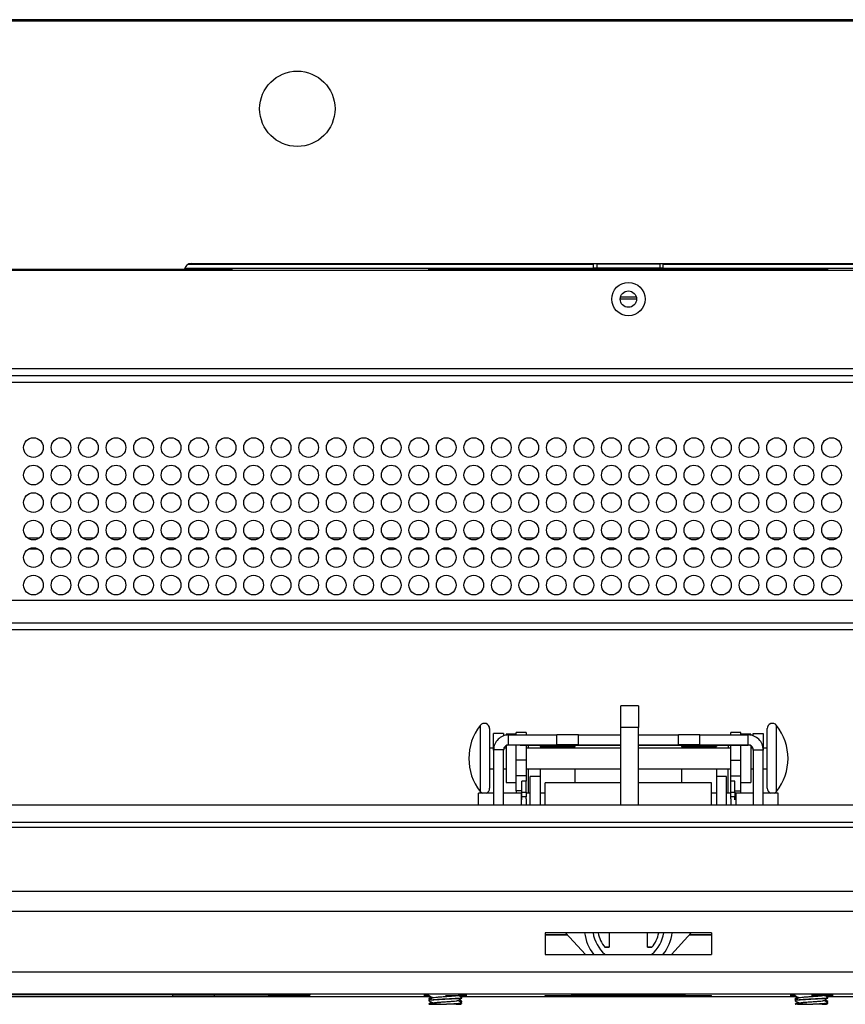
# Paper-space layout 'Sheet2' of a CAD drawing. Header units: millimetres. Extents: x 0 to 1118, y 0 to 864.
# Tile 92 of 232: x 387 to 429, y 590 to 640. Entities that reach past the tile are written whole.
import ezdxf

# ---------------------------------------------------------------- set-up
doc = ezdxf.new("R2010")
doc.units = ezdxf.units.MM

psp = doc.layouts.new('Sheet2')

# ---------------------------------------------------------------- linework, layer by layer
at = {"color": 7, "linetype": 'Continuous', "lineweight": 30}
for p, q in [((619.3933, 640.2378), (215.9899, 640.2378)), ((619.3933, 640.1878), (215.9899, 640.1878)), ((614.3916, 640.1711), (220.9916, 640.1711)), ((395.4583, 627.8378), (439.8916, 627.8378)), ((415.9249, 627.8045), (415.9249, 627.8378)), ((419.2916, 627.8045), (416.0916, 627.8045)), ((416.0916, 627.8045), (416.0916, 627.6045)), ((419.2916, 627.8045), (419.2916, 627.6045)), ((419.4583, 627.8378), (419.4583, 627.8045)), ((222.5664, 627.5378), (395.1266, 627.5378)), ((222.5664, 627.4911), (395.1249, 627.4911)), ((395.1249, 627.4916), (395.1249, 627.4911)), ((395.1265, 627.4911), (440.2241, 627.4911)), ((397.5266, 627.5378), (395.1266, 627.5378)), ((395.1403, 627.6045), (415.9249, 627.6045)), ((397.5266, 627.6045), (397.5266, 627.4911)), ((407.5266, 627.6045), (407.5266, 627.4911)), ((427.8266, 627.5378), (407.5266, 627.5378)), ((419.2916, 627.6045), (416.0916, 627.6045)), ((419.4583, 627.6045), (440.2096, 627.6045)), ((427.8266, 627.6045), (427.8266, 627.4911)), ((618.6692, 622.4711), (216.734, 622.4711)), ((216.4983, 622.1378), (618.9049, 622.1378)), ((343.0349, 610.7045), (582.7892, 610.7045)), ((582.7892, 609.5378), (342.3683, 609.5378)), ((583.0249, 609.2045), (342.3683, 609.2045)), ((418.2095, 605.3311), (417.3239, 605.3311)), ((417.3239, 604.2305), (417.3239, 605.3311)), ((418.2095, 605.3311), (418.2095, 604.2305)), ((410.6412, 604.1692), (410.6412, 601.1348)), ((418.2095, 604.2305), (417.3239, 604.2305)), ((417.3239, 600.2901), (417.3239, 604.2305)), ((418.2095, 600.2901), (418.2095, 604.2305)), ((424.7619, 601.1348), (424.7619, 604.1692)), ((411.3515, 603.9227), (410.8452, 603.9227)), ((410.8452, 603.0753), (410.8452, 603.9227)), ((411.3515, 603.9227), (411.3515, 603.8044)), ((411.9865, 603.8797), (411.4785, 603.8797)), ((411.4785, 603.8797), (411.4785, 603.8374)), ((411.6055, 603.3418), (411.6055, 603.8481)), ((411.6055, 603.8481), (414.0609, 603.8481)), ((412.4929, 603.9715), (411.9865, 603.9715)), ((411.9865, 603.8356), (411.9865, 603.9715)), ((412.4929, 603.9715), (412.4929, 603.8356)), ((414.0609, 603.3418), (414.0609, 603.8481)), ((415.1615, 603.3411), (415.1615, 603.8474)), ((417.3239, 603.8425), (415.1615, 603.8425)), ((420.2415, 603.8425), (418.2095, 603.8425)), ((420.2415, 603.3411), (420.2415, 603.8474)), ((421.3422, 603.3418), (421.3422, 603.8481)), ((421.3422, 603.8481), (423.7975, 603.8481)), ((423.4165, 603.9715), (422.9102, 603.9715)), ((422.9102, 603.8356), (422.9102, 603.9715)), ((423.4165, 603.8356), (423.4165, 603.9715)), ((423.9245, 603.8797), (423.4165, 603.8797)), ((423.7975, 603.3418), (423.7975, 603.8481)), ((423.9245, 603.8797), (423.9245, 603.8374)), ((424.0515, 603.9227), (424.5579, 603.9227)), ((424.0515, 603.8044), (424.0515, 603.9227)), ((424.5579, 603.9227), (424.5579, 603.0753)), ((410.8452, 603.1812), (410.6412, 603.1812)), ((411.4785, 603.1812), (411.3731, 603.1812)), ((411.4785, 603.2953), (411.4785, 601.4243)), ((411.6055, 603.3328), (411.6055, 603.3418)), ((411.6055, 603.3418), (414.0609, 603.3418)), ((412.1982, 603.3328), (411.6055, 603.3328)), ((411.9865, 602.5684), (411.9865, 603.3293)), ((412.4929, 603.3199), (412.4929, 602.5684)), ((412.6215, 603.3199), (412.4929, 603.3199)), ((417.3239, 603.1812), (412.4929, 603.1812)), ((412.6215, 603.1812), (412.6215, 603.3199)), ((413.2015, 603.3233), (413.2057, 603.3233)), ((413.2057, 603.3232), (413.2015, 603.3233)), ((413.2057, 603.3273), (413.2057, 603.2666)), ((413.2057, 603.2666), (413.2057, 603.2627)), ((413.2057, 603.2627), (413.2506, 603.2628)), ((413.2506, 603.2625), (413.2057, 603.2627)), ((413.2506, 603.2666), (413.2506, 603.1812)), ((414.3149, 603.3307), (414.3149, 603.3314)), ((414.9558, 603.1812), (414.9558, 603.2666)), ((415.0007, 603.2666), (415.0007, 603.3273)), ((415.0007, 603.3233), (415.0007, 603.3232)), ((415.0007, 603.2627), (415.0007, 603.2666)), ((415.1615, 603.3362), (415.1615, 603.3411)), ((417.3239, 603.3362), (415.1615, 603.3362)), ((420.2415, 603.3362), (418.2095, 603.3362)), ((422.9102, 603.1812), (418.2095, 603.1812)), ((420.2415, 603.3411), (420.2415, 603.3362)), ((420.3982, 603.3233), (420.4024, 603.3233)), ((420.4024, 603.3232), (420.3982, 603.3233)), ((420.4024, 603.3273), (420.4024, 603.2666)), ((420.4024, 603.2666), (420.4024, 603.2627)), ((420.4024, 603.2627), (420.4473, 603.2628)), ((420.4473, 603.2625), (420.4024, 603.2627)), ((420.4473, 603.2666), (420.4473, 603.1812)), ((421.0882, 603.3307), (421.0882, 603.3314)), ((421.3422, 603.3418), (423.7975, 603.3418)), ((422.1525, 603.1812), (422.1525, 603.2666)), ((422.1973, 603.2666), (422.1973, 603.3273)), ((422.1973, 603.3233), (422.1973, 603.3232)), ((422.1973, 603.2627), (422.1973, 603.2666)), ((422.9102, 603.3199), (422.7815, 603.3199)), ((422.7815, 603.3199), (422.7815, 603.1812)), ((422.9102, 602.5684), (422.9102, 603.3327)), ((423.2049, 603.3328), (423.7975, 603.3328)), ((423.4165, 602.5684), (423.4165, 603.3328)), ((423.7975, 603.3418), (423.7975, 603.3328)), ((423.9245, 603.2859), (423.9245, 602.6528)), ((424.03, 603.1812), (423.9245, 603.1812)), ((424.7619, 603.1812), (424.5579, 603.1812)), ((411.3515, 603.0878), (410.8452, 603.0878)), ((410.8452, 603.0878), (410.8452, 600.2901)), ((411.3515, 600.2901), (411.3515, 603.0878)), ((423.9245, 602.6528), (423.9245, 601.4243)), ((424.0515, 603.0878), (424.5579, 603.0878)), ((424.0515, 603.0878), (424.0515, 600.2901)), ((424.5579, 600.2901), (424.5579, 603.0878)), ((410.6412, 602.1228), (410.8452, 602.1228)), ((411.3515, 602.1228), (411.4785, 602.1228)), ((412.4929, 602.5684), (411.9865, 602.5684)), ((411.9865, 601.7713), (411.9865, 602.5684)), ((412.4929, 602.5684), (412.4929, 601.7713)), ((412.4929, 602.1228), (417.3239, 602.1228)), ((412.6215, 600.8827), (412.6215, 602.1228)), ((413.2057, 602.1228), (413.2057, 601.7294)), ((415.0007, 601.4077), (415.0007, 602.1228)), ((418.2095, 602.1228), (422.9102, 602.1228)), ((420.4024, 602.1228), (420.4024, 601.4077)), ((422.1973, 601.7294), (422.1973, 602.1228)), ((422.7815, 600.8827), (422.7815, 602.1228)), ((422.9102, 602.5684), (423.4165, 602.5684)), ((422.9102, 601.7713), (422.9102, 602.5684)), ((423.4165, 601.7713), (423.4165, 602.5684)), ((423.9245, 602.1228), (424.0515, 602.1228)), ((424.5579, 602.1228), (424.7619, 602.1228)), ((412.4929, 601.7713), (411.9865, 601.7713)), ((411.9865, 601.0037), (411.9865, 601.7713)), ((412.4929, 601.7713), (412.4929, 601.505)), ((413.2125, 601.7294), (412.7062, 601.7294)), ((412.7062, 600.2901), (412.7062, 601.7294)), ((413.2125, 601.7294), (413.2125, 600.2901)), ((422.6969, 601.7294), (422.1906, 601.7294)), ((422.1906, 601.7294), (422.1906, 600.2901)), ((422.6969, 600.2901), (422.6969, 601.7294)), ((422.9102, 601.7713), (423.4165, 601.7713)), ((422.9102, 601.505), (422.9102, 601.7713)), ((423.4165, 601.0037), (423.4165, 601.7713)), ((411.4785, 601.4243), (411.9865, 601.4243)), ((412.4945, 601.505), (412.2829, 601.505)), ((412.2829, 600.9408), (412.2829, 601.505)), ((412.4945, 600.9408), (412.4945, 601.505)), ((417.3239, 601.4077), (413.4682, 601.4077)), ((413.4682, 600.2901), (413.4682, 601.4077)), ((421.9349, 601.4077), (418.2095, 601.4077)), ((421.9349, 600.2901), (421.9349, 601.4077)), ((423.1202, 601.505), (422.9085, 601.505)), ((422.9085, 600.9408), (422.9085, 601.505)), ((423.1202, 600.9408), (423.1202, 601.505)), ((423.4165, 601.4243), (423.9245, 601.4243)), ((410.8452, 600.8827), (410.0815, 600.8827)), ((410.0815, 600.2901), (410.0815, 600.8827)), ((412.2405, 600.8827), (411.3515, 600.8827)), ((412.2829, 601.0037), (411.9865, 601.0037)), ((411.9865, 601.0037), (411.9865, 600.8827)), ((412.2405, 600.8827), (412.2405, 600.6049)), ((412.2829, 600.7134), (412.2405, 600.7134)), ((412.2829, 600.9408), (412.4945, 600.9408)), ((412.2829, 600.7078), (412.2829, 600.9408)), ((412.4945, 600.7078), (412.2829, 600.7078)), ((412.2829, 600.5512), (412.2829, 600.7078)), ((412.4945, 600.9408), (412.4945, 600.7078)), ((412.7062, 600.8827), (412.4945, 600.8827)), ((412.4945, 600.5983), (412.4945, 600.7078)), ((413.4682, 600.8827), (413.2125, 600.8827)), ((422.1906, 600.8827), (421.9349, 600.8827)), ((422.9085, 600.8827), (422.6969, 600.8827)), ((422.9085, 600.9408), (423.1202, 600.9408)), ((422.9085, 600.7078), (422.9085, 600.9408)), ((423.1202, 600.7078), (422.9085, 600.7078)), ((422.9085, 600.5983), (422.9085, 600.7078)), ((423.1202, 601.0037), (423.4165, 601.0037)), ((423.1202, 600.9408), (423.1202, 600.7078)), ((423.1625, 600.7134), (423.1202, 600.7134)), ((423.1202, 600.5512), (423.1202, 600.7078)), ((424.0515, 600.8827), (423.1625, 600.8827)), ((423.1625, 600.8827), (423.1625, 600.6049)), ((423.4165, 600.8827), (423.4165, 601.0037)), ((425.3215, 600.8827), (424.5579, 600.8827)), ((425.3215, 600.2901), (425.3215, 600.8827)), ((368.7397, 600.2901), (466.6635, 600.2901)), ((412.2405, 600.6049), (412.2405, 600.2901)), ((412.4945, 600.6049), (412.4945, 600.3035)), ((422.9085, 600.6049), (422.9085, 600.3035)), ((423.1625, 600.6049), (423.1625, 600.2901)), ((367.7339, 599.4045), (467.6693, 599.4045)), ((339.6389, 594.8883), (495.7642, 594.8883)), ((413.4682, 593.7876), (413.4682, 592.6869)), ((421.9349, 593.7876), (413.4682, 593.7876)), ((421.9349, 593.787), (413.4682, 593.787)), ((413.4682, 593.6733), (414.6078, 593.6733)), ((414.6083, 593.6727), (413.4682, 593.6727)), ((414.5036, 593.787), (415.5111, 592.6869)), ((414.5041, 593.787), (415.5116, 592.6869)), ((416.7279, 593.787), (416.7279, 593.0443)), ((418.6752, 593.0443), (418.6752, 593.787)), ((419.8915, 592.6869), (420.899, 593.787)), ((419.8919, 592.6869), (420.8995, 593.787)), ((421.9349, 593.6727), (420.7948, 593.6727)), ((420.7953, 593.6733), (421.9349, 593.6733)), ((421.9349, 593.7876), (421.9349, 592.6869)), ((413.4682, 592.6869), (421.9349, 592.6869)), ((416.7279, 593.0443), (416.5094, 593.0443)), ((416.5094, 593.0443), (416.5094, 593.044)), ((416.5094, 593.044), (416.7279, 593.044)), ((416.7279, 593.0443), (416.7279, 593.044)), ((418.8937, 593.0443), (418.6752, 593.0443)), ((418.6752, 593.0443), (418.6752, 593.044)), ((418.6752, 593.044), (418.8937, 593.044)), ((418.8937, 593.0443), (418.8937, 593.044)), ((338.5382, 591.7945), (496.8649, 591.7945)), ((496.8649, 590.6542), (338.5382, 590.6542)), ((394.5088, 590.6446), (340.7395, 590.6446)), ((396.6255, 590.6442), (399.3924, 590.6431)), ((401.0945, 590.6419), (401.255, 590.6306)), ((401.255, 590.6306), (401.255, 590.563)), ((401.255, 590.6306), (401.509, 590.6306)), ((401.509, 590.6306), (401.509, 590.6407)), ((416.5109, 590.6511), (416.5109, 590.6521)), ((418.8922, 590.6511), (418.8922, 590.6521)), ((338.5382, 590.5408), (407.6455, 590.5408)), ((394.5088, 590.549), (366.9547, 590.549)), ((399.3924, 590.5504), (396.6255, 590.5494)), ((401.255, 590.563), (401.509, 590.563)), ((401.509, 590.5529), (401.509, 590.563)), ((407.5549, 590.5991), (407.5549, 590.5953)), ((407.5549, 590.4374), (407.5549, 590.4105)), ((407.5549, 590.3555), (407.5549, 590.3285)), ((407.5564, 590.5978), (407.5704, 590.5911)), ((407.5571, 590.4073), (407.5779, 590.3953)), ((407.7675, 590.214), (407.6726, 590.1589)), ((409.1539, 590.1543), (409.2173, 590.191)), ((409.1771, 590.5163), (409.2193, 590.5407)), ((409.1788, 590.2506), (409.2196, 590.2742)), ((409.2192, 590.5408), (426.2721, 590.5408)), ((409.2215, 590.5438), (409.2215, 590.5707)), ((409.2215, 590.4619), (409.2215, 590.4887)), ((409.2215, 590.2772), (409.2215, 590.304)), ((409.2215, 590.1952), (409.2215, 590.2221)), ((413.4682, 590.581), (413.4682, 590.595)), ((413.4682, 590.595), (421.9349, 590.595)), ((421.9349, 590.581), (413.4682, 590.581)), ((421.9349, 590.581), (421.9349, 590.595)), ((426.1815, 590.5991), (426.1815, 590.5953)), ((426.1815, 590.4144), (426.1815, 590.3876)), ((426.1815, 590.3555), (426.1815, 590.3285)), ((426.1815, 590.1478), (426.1815, 590.1446)), ((426.1831, 590.5978), (426.1971, 590.5911)), ((426.1853, 590.3835), (426.1895, 590.3811)), ((426.2038, 590.3975), (426.1866, 590.3833)), ((426.3942, 590.214), (426.2993, 590.1589)), ((426.4029, 590.1528), (426.3088, 590.1449)), ((427.7805, 590.1543), (427.844, 590.191)), ((427.8449, 590.5515), (427.8268, 590.5619)), ((427.837, 590.5209), (427.8338, 590.5167)), ((427.8482, 590.5209), (427.8482, 590.5478)), ((427.8482, 590.5408), (496.8649, 590.5408)), ((427.8482, 590.4619), (427.8482, 590.4887)), ((427.8482, 590.2542), (427.8482, 590.2811)), ((427.8482, 590.1952), (427.8482, 590.2221))]:
    psp.add_line(p, q, dxfattribs=at)
at = {"color": 8, "linetype": 'Continuous', "lineweight": 30}
for p, q in [((395.313, 627.8045), (415.9249, 627.8045)), ((419.4583, 627.8045), (440.0369, 627.8045)), ((417.3009, 626.1354), (418.1023, 626.1354)), ((339.6144, 621.8045), (579.4583, 621.8045)), ((387.1349, 613.8711), (387.7349, 613.8711)), ((388.5349, 613.8711), (389.1349, 613.8711)), ((389.9349, 613.8711), (390.5349, 613.8711)), ((391.3349, 613.8711), (391.9349, 613.8711)), ((392.7349, 613.8711), (393.3349, 613.8711)), ((394.1349, 613.8711), (394.7349, 613.8711)), ((395.5349, 613.8711), (396.1349, 613.8711)), ((396.9349, 613.8711), (397.5349, 613.8711)), ((398.3349, 613.8711), (398.9349, 613.8711)), ((399.7349, 613.8711), (400.3349, 613.8711)), ((401.1349, 613.8711), (401.7349, 613.8711)), ((402.5349, 613.8711), (403.1349, 613.8711)), ((403.9349, 613.8711), (404.5349, 613.8711)), ((405.3349, 613.8711), (405.9349, 613.8711)), ((406.7349, 613.8711), (407.3349, 613.8711)), ((408.1349, 613.8711), (408.7349, 613.8711)), ((409.5349, 613.8711), (410.1349, 613.8711)), ((410.9349, 613.8711), (411.5349, 613.8711)), ((412.3349, 613.8711), (412.9349, 613.8711)), ((413.7349, 613.8711), (414.3349, 613.8711)), ((415.1349, 613.8711), (415.7349, 613.8711)), ((416.5349, 613.8711), (417.1349, 613.8711)), ((417.9349, 613.8711), (418.5349, 613.8711)), ((419.3349, 613.8711), (419.9349, 613.8711)), ((420.7349, 613.8711), (421.3349, 613.8711)), ((422.1349, 613.8711), (422.7349, 613.8711)), ((423.5349, 613.8711), (424.1349, 613.8711)), ((424.9349, 613.8711), (425.5349, 613.8711)), ((426.3349, 613.8711), (426.9349, 613.8711)), ((427.7349, 613.8711), (428.3349, 613.8711)), ((387.2265, 613.3256), (387.6434, 613.3256)), ((388.6265, 613.3256), (389.0434, 613.3256)), ((390.0265, 613.3256), (390.4434, 613.3256)), ((391.4265, 613.3256), (391.8434, 613.3256)), ((392.8265, 613.3256), (393.2434, 613.3256)), ((394.2265, 613.3256), (394.6434, 613.3256)), ((395.6265, 613.3256), (396.0434, 613.3256)), ((397.0265, 613.3256), (397.4434, 613.3256)), ((398.4265, 613.3256), (398.8434, 613.3256)), ((399.8265, 613.3256), (400.2434, 613.3256)), ((401.2265, 613.3256), (401.6434, 613.3256)), ((402.6265, 613.3256), (403.0434, 613.3256)), ((404.0265, 613.3256), (404.4434, 613.3256)), ((405.4265, 613.3256), (405.8434, 613.3256)), ((406.8265, 613.3256), (407.2434, 613.3256)), ((408.2265, 613.3256), (408.6434, 613.3256)), ((409.6265, 613.3256), (410.0434, 613.3256)), ((411.0265, 613.3256), (411.4434, 613.3256)), ((412.4265, 613.3256), (412.8434, 613.3256)), ((413.8265, 613.3256), (414.2434, 613.3256)), ((415.2265, 613.3256), (415.6434, 613.3256)), ((416.6265, 613.3256), (417.0434, 613.3256)), ((418.0265, 613.3256), (418.4434, 613.3256)), ((419.4265, 613.3256), (419.8434, 613.3256)), ((420.8265, 613.3256), (421.2434, 613.3256)), ((422.2265, 613.3256), (422.6434, 613.3256)), ((423.6265, 613.3256), (424.0434, 613.3256)), ((425.0265, 613.3256), (425.4434, 613.3256)), ((426.4265, 613.3256), (426.8434, 613.3256)), ((427.8265, 613.3256), (428.2434, 613.3256)), ((410.1604, 604.3343), (410.1604, 600.9697)), ((425.2426, 600.9697), (425.2426, 604.3343)), ((413.2057, 603.3199), (412.6215, 603.3199)), ((417.3239, 603.3199), (415.0007, 603.3199)), ((420.4024, 603.3199), (418.2095, 603.3199)), ((422.7815, 603.3199), (422.1973, 603.3199)), ((366.6983, 599.1505), (468.7049, 599.1505)), ((477.5005, 595.8874), (357.9027, 595.8874)), ((394.5088, 590.6446), (394.5088, 590.549)), ((396.6255, 590.6442), (396.6255, 590.5494)), ((399.3924, 590.6431), (399.3924, 590.5504)), ((401.255, 590.6417), (401.255, 590.6306))]:
    psp.add_line(p, q, dxfattribs=at)
at = {"color": 7, "linetype": 'Continuous', "lineweight": 30, "flags": 128}
for points in [[(412.1982, 603.3328), (412.6112, 603.3327), (413.0082, 603.3326), (413.3742, 603.3325), (413.6949, 603.3323), (413.9582, 603.3321), (414.1538, 603.3319), (414.2742, 603.3316), (414.3149, 603.3314)], [(414.3149, 603.3307), (414.2742, 603.3304), (414.1538, 603.3301), (413.9582, 603.3299), (413.6949, 603.3297), (413.3742, 603.3295), (413.0082, 603.3294), (412.6112, 603.3293), (412.4929, 603.3293)], [(413.2057, 603.3271), (413.2015, 603.3272), (413.2624, 603.3274), (413.4368, 603.3276), (413.7013, 603.3277), (414.02, 603.3278), (414.35, 603.3278), (414.6466, 603.3277), (414.8699, 603.3275), (414.9896, 603.3273), (415.0007, 603.3271)], [(413.2506, 603.2664), (413.2057, 603.2666), (413.2663, 603.2668), (413.44, 603.267), (413.7032, 603.2671), (414.0204, 603.2672), (414.3488, 603.2672), (414.6441, 603.2671), (414.8663, 603.2669), (414.9854, 603.2667), (414.9854, 603.2665), (414.9558, 603.2664)], [(414.9558, 603.2666), (414.8909, 603.2668), (414.7061, 603.267), (414.4295, 603.2671), (414.1032, 603.2672), (413.7769, 603.2671), (413.5003, 603.267), (413.3155, 603.2668), (413.2506, 603.2666)], [(414.9558, 603.2628), (414.9854, 603.2628), (414.9854, 603.2626), (414.9558, 603.2625)], [(420.4024, 603.3271), (420.3982, 603.3272), (420.4591, 603.3274), (420.6335, 603.3276), (420.898, 603.3277), (421.2167, 603.3278), (421.5466, 603.3278), (421.8433, 603.3277), (422.0665, 603.3275), (422.1862, 603.3273), (422.1973, 603.3271)], [(420.4473, 603.2664), (420.4024, 603.2666), (420.463, 603.2668), (420.6366, 603.267), (420.8998, 603.2671), (421.2171, 603.2672), (421.5455, 603.2672), (421.8407, 603.2671), (422.0629, 603.2669), (422.1821, 603.2667), (422.1821, 603.2665), (422.1525, 603.2664)], [(422.1525, 603.2666), (422.0876, 603.2668), (421.9028, 603.267), (421.6262, 603.2671), (421.2999, 603.2672), (420.9736, 603.2671), (420.697, 603.267), (420.5122, 603.2668), (420.4473, 603.2666)], [(421.0882, 603.3314), (421.1289, 603.3316), (421.2493, 603.3319), (421.4449, 603.3321), (421.7082, 603.3323), (422.0289, 603.3325), (422.3949, 603.3326), (422.7919, 603.3327), (423.2049, 603.3328)], [(422.9102, 603.3293), (422.7919, 603.3293), (422.3949, 603.3294), (422.0289, 603.3295), (421.7082, 603.3297), (421.4449, 603.3299), (421.2493, 603.3301), (421.1289, 603.3304), (421.0882, 603.3307)], [(422.1525, 603.2628), (422.1821, 603.2628), (422.1821, 603.2626), (422.1525, 603.2625)], [(410.1604, 600.9697), (410.2209, 600.9129), (410.2793, 600.8827)], [(425.1238, 600.8827), (425.1822, 600.9129), (425.2426, 600.9697)], [(394.5088, 590.6446), (394.7857, 590.6446), (395.0614, 590.6445), (395.3347, 590.6445), (395.6045, 590.6445), (395.8696, 590.6444), (396.1289, 590.6443), (396.3812, 590.6443), (396.6255, 590.6442)], [(399.3924, 590.6431), (399.8528, 590.6429), (400.2691, 590.6427), (400.6342, 590.6424), (400.9419, 590.6421), (401.1868, 590.6418), (401.3648, 590.6414), (401.4728, 590.6411), (401.509, 590.6407)], [(401.255, 590.563), (401.0327, 590.5849), (400.8376, 590.6422)], [(418.8922, 590.6511), (419.3996, 590.6509), (419.8383, 590.6506), (420.1905, 590.6503), (420.4421, 590.65), (420.5827, 590.6496), (420.6068, 590.6492), (420.5133, 590.6488), (420.3061, 590.6485), (419.9934, 590.6481), (419.5881, 590.6479), (419.1064, 590.6476), (418.5678, 590.6475), (417.9943, 590.6474), (417.4088, 590.6474), (416.8352, 590.6475), (416.2967, 590.6476), (415.815, 590.6479), (415.4096, 590.6481), (415.097, 590.6485), (414.8898, 590.6488), (414.7963, 590.6492), (414.8204, 590.6496), (414.961, 590.65), (415.2126, 590.6503), (415.5648, 590.6506), (416.0035, 590.6509), (416.5109, 590.6511)], [(416.5109, 590.6521), (416.5827, 590.6524), (416.7895, 590.6526), (417.1062, 590.6528), (417.4948, 590.6529), (417.9083, 590.6529), (418.2969, 590.6528), (418.6136, 590.6526), (418.8204, 590.6524), (418.8922, 590.6521)], [(396.6255, 590.5494), (396.3812, 590.5493), (396.1289, 590.5492), (395.8696, 590.5492), (395.6045, 590.5491), (395.3347, 590.5491), (395.0614, 590.549), (394.7857, 590.549), (394.5088, 590.549)], [(401.509, 590.5529), (401.4728, 590.5525), (401.3648, 590.5521), (401.1868, 590.5518), (400.9419, 590.5515), (400.6342, 590.5512), (400.2691, 590.5509), (399.8528, 590.5506), (399.3924, 590.5504)], [(408.3948, 590.5996), (408.6652, 590.5995), (408.9001, 590.5994), (409.057, 590.5993), (409.1121, 590.5991), (409.057, 590.5989), (409.035, 590.5989)], [(408.931, 590.1591), (408.8793, 590.1591), (408.8245, 590.1591), (408.767, 590.1591), (408.7071, 590.1592), (408.6452, 590.1592), (408.5817, 590.1592), (408.517, 590.1592), (408.4515, 590.1592)], [(409.0369, 590.5927), (409.1337, 590.5926), (409.3562, 590.5924), (409.4739, 590.5922), (409.4739, 590.592), (409.3562, 590.5917), (409.1337, 590.5916), (409.0532, 590.5915)], [(426.1832, 590.5926), (426.0469, 590.5924), (425.9292, 590.5922), (425.9292, 590.592), (426.0469, 590.5917), (426.1797, 590.5916)], [(426.3088, 590.1449), (426.276, 590.1449), (426.2478, 590.1449), (426.2245, 590.1448), (426.2061, 590.1448), (426.1927, 590.1447), (426.1845, 590.1447), (426.1816, 590.1446), (426.1838, 590.1446)], [(427.5577, 590.1591), (427.506, 590.1591), (427.4512, 590.1591), (427.3937, 590.1591), (427.3338, 590.1592), (427.2719, 590.1592), (427.2084, 590.1592), (427.1437, 590.1592), (427.0782, 590.1592)], [(427.6527, 590.5989), (427.6837, 590.5989), (427.7388, 590.5991)]]:
    psp.add_lwpolyline(points, dxfattribs=at)
at = {"color": 7, "linetype": 'Continuous', "lineweight": 30}
for centre, radius in [((400.8583, 635.7045), 1.9167), ((417.7016, 626.0211), 0.85), ((417.7016, 626.0211), 0.4167), ((387.4349, 618.4711), 0.5), ((388.8349, 618.4711), 0.5), ((390.2349, 618.4711), 0.5), ((391.6349, 618.4711), 0.5), ((393.0349, 618.4711), 0.5), ((394.4349, 618.4711), 0.5), ((395.8349, 618.4711), 0.5), ((397.2349, 618.4711), 0.5), ((398.6349, 618.4711), 0.5), ((400.0349, 618.4711), 0.5), ((401.4349, 618.4711), 0.5), ((402.8349, 618.4711), 0.5), ((404.2349, 618.4711), 0.5), ((405.6349, 618.4711), 0.5), ((407.0349, 618.4711), 0.5), ((408.4349, 618.4711), 0.5), ((409.8349, 618.4711), 0.5), ((411.2349, 618.4711), 0.5), ((412.6349, 618.4711), 0.5), ((414.0349, 618.4711), 0.5), ((415.4349, 618.4711), 0.5), ((416.8349, 618.4711), 0.5), ((418.2349, 618.4711), 0.5), ((419.6349, 618.4711), 0.5), ((421.0349, 618.4711), 0.5), ((422.4349, 618.4711), 0.5), ((423.8349, 618.4711), 0.5), ((425.2349, 618.4711), 0.5), ((426.6349, 618.4711), 0.5), ((428.0349, 618.4711), 0.5), ((387.4349, 617.0711), 0.5), ((388.8349, 617.0711), 0.5), ((390.2349, 617.0711), 0.5), ((391.6349, 617.0711), 0.5), ((393.0349, 617.0711), 0.5), ((394.4349, 617.0711), 0.5), ((395.8349, 617.0711), 0.5), ((397.2349, 617.0711), 0.5), ((398.6349, 617.0711), 0.5), ((400.0349, 617.0711), 0.5), ((401.4349, 617.0711), 0.5), ((402.8349, 617.0711), 0.5), ((404.2349, 617.0711), 0.5), ((405.6349, 617.0711), 0.5), ((407.0349, 617.0711), 0.5), ((408.4349, 617.0711), 0.5), ((409.8349, 617.0711), 0.5), ((411.2349, 617.0711), 0.5), ((412.6349, 617.0711), 0.5), ((414.0349, 617.0711), 0.5), ((415.4349, 617.0711), 0.5), ((416.8349, 617.0711), 0.5), ((418.2349, 617.0711), 0.5), ((419.6349, 617.0711), 0.5), ((421.0349, 617.0711), 0.5), ((422.4349, 617.0711), 0.5), ((423.8349, 617.0711), 0.5), ((425.2349, 617.0711), 0.5), ((426.6349, 617.0711), 0.5), ((428.0349, 617.0711), 0.5), ((387.4349, 615.6711), 0.5), ((388.8349, 615.6711), 0.5), ((390.2349, 615.6711), 0.5), ((391.6349, 615.6711), 0.5), ((393.0349, 615.6711), 0.5), ((394.4349, 615.6711), 0.5), ((395.8349, 615.6711), 0.5), ((397.2349, 615.6711), 0.5), ((398.6349, 615.6711), 0.5), ((400.0349, 615.6711), 0.5), ((401.4349, 615.6711), 0.5), ((402.8349, 615.6711), 0.5), ((404.2349, 615.6711), 0.5), ((405.6349, 615.6711), 0.5), ((407.0349, 615.6711), 0.5), ((408.4349, 615.6711), 0.5), ((409.8349, 615.6711), 0.5), ((411.2349, 615.6711), 0.5), ((412.6349, 615.6711), 0.5), ((414.0349, 615.6711), 0.5), ((415.4349, 615.6711), 0.5), ((416.8349, 615.6711), 0.5), ((418.2349, 615.6711), 0.5), ((419.6349, 615.6711), 0.5), ((421.0349, 615.6711), 0.5), ((422.4349, 615.6711), 0.5), ((423.8349, 615.6711), 0.5), ((425.2349, 615.6711), 0.5), ((426.6349, 615.6711), 0.5), ((428.0349, 615.6711), 0.5), ((387.4349, 614.2711), 0.5), ((388.8349, 614.2711), 0.5), ((390.2349, 614.2711), 0.5), ((391.6349, 614.2711), 0.5), ((393.0349, 614.2711), 0.5), ((394.4349, 614.2711), 0.5), ((395.8349, 614.2711), 0.5), ((397.2349, 614.2711), 0.5), ((398.6349, 614.2711), 0.5), ((400.0349, 614.2711), 0.5), ((401.4349, 614.2711), 0.5), ((402.8349, 614.2711), 0.5), ((404.2349, 614.2711), 0.5), ((405.6349, 614.2711), 0.5), ((407.0349, 614.2711), 0.5), ((408.4349, 614.2711), 0.5), ((409.8349, 614.2711), 0.5), ((411.2349, 614.2711), 0.5), ((412.6349, 614.2711), 0.5), ((414.0349, 614.2711), 0.5), ((415.4349, 614.2711), 0.5), ((416.8349, 614.2711), 0.5), ((418.2349, 614.2711), 0.5), ((419.6349, 614.2711), 0.5), ((421.0349, 614.2711), 0.5), ((422.4349, 614.2711), 0.5), ((423.8349, 614.2711), 0.5), ((425.2349, 614.2711), 0.5), ((426.6349, 614.2711), 0.5), ((428.0349, 614.2711), 0.5), ((387.4349, 612.8711), 0.5), ((388.8349, 612.8711), 0.5), ((390.2349, 612.8711), 0.5), ((391.6349, 612.8711), 0.5), ((393.0349, 612.8711), 0.5), ((394.4349, 612.8711), 0.5), ((395.8349, 612.8711), 0.5), ((397.2349, 612.8711), 0.5), ((398.6349, 612.8711), 0.5), ((400.0349, 612.8711), 0.5), ((401.4349, 612.8711), 0.5), ((402.8349, 612.8711), 0.5), ((404.2349, 612.8711), 0.5), ((405.6349, 612.8711), 0.5), ((407.0349, 612.8711), 0.5), ((408.4349, 612.8711), 0.5), ((409.8349, 612.8711), 0.5), ((411.2349, 612.8711), 0.5), ((412.6349, 612.8711), 0.5), ((414.0349, 612.8711), 0.5), ((415.4349, 612.8711), 0.5), ((416.8349, 612.8711), 0.5), ((418.2349, 612.8711), 0.5), ((419.6349, 612.8711), 0.5), ((421.0349, 612.8711), 0.5), ((422.4349, 612.8711), 0.5), ((423.8349, 612.8711), 0.5), ((425.2349, 612.8711), 0.5), ((426.6349, 612.8711), 0.5), ((428.0349, 612.8711), 0.5), ((387.4349, 611.4711), 0.5), ((388.8349, 611.4711), 0.5), ((390.2349, 611.4711), 0.5), ((391.6349, 611.4711), 0.5), ((393.0349, 611.4711), 0.5), ((394.4349, 611.4711), 0.5), ((395.8349, 611.4711), 0.5), ((397.2349, 611.4711), 0.5), ((398.6349, 611.4711), 0.5), ((400.0349, 611.4711), 0.5), ((401.4349, 611.4711), 0.5), ((402.8349, 611.4711), 0.5), ((404.2349, 611.4711), 0.5), ((405.6349, 611.4711), 0.5), ((407.0349, 611.4711), 0.5), ((408.4349, 611.4711), 0.5), ((409.8349, 611.4711), 0.5), ((411.2349, 611.4711), 0.5), ((412.6349, 611.4711), 0.5), ((414.0349, 611.4711), 0.5), ((415.4349, 611.4711), 0.5), ((416.8349, 611.4711), 0.5), ((418.2349, 611.4711), 0.5), ((419.6349, 611.4711), 0.5), ((421.0349, 611.4711), 0.5), ((422.4349, 611.4711), 0.5), ((423.8349, 611.4711), 0.5), ((425.2349, 611.4711), 0.5), ((426.6349, 611.4711), 0.5), ((428.0349, 611.4711), 0.5)]:
    psp.add_circle(centre, radius, dxfattribs=at)
for centre, radius, start, end in [((395.4583, 627.5045), 0.3333, 90, 174.26083), ((412.3216, 602.652), 2.7387, 142.10242, 217.89758), ((410.3725, 604.1692), 0.2687, 0, 142.10242), ((425.0306, 604.1692), 0.2687, 37.89758, 180), ((423.0815, 602.652), 2.7387, 322.10242, 37.89758), ((411.6055, 603.0878), 0.7603, 89.99983, 180.00017), ((414.3363, 188.0563), 415.7919, 89.886285, 90.037956), ((421.0668, 188.0564), 415.7918, 89.962044, 90.113715), ((423.7975, 603.0878), 0.7603, 359.99983, 90.00017), ((411.6055, 603.0878), 0.254, 89.99982, 180.00018), ((411.6055, 603.0788), 0.254, 89.99982, 180.00018), ((411.6055, 603.0753), 0.254, 119.99926, 155.36552), ((411.6056, 603.0659), 0.254, 120.001, 153.019), ((414.3363, 187.55), 415.7919, 89.886285, 90.037956), ((421.0668, 187.5501), 415.7918, 89.962044, 90.113715), ((423.7975, 603.0878), 0.254, 359.99974, 90.00026), ((423.7975, 603.0788), 0.254, 359.99974, 90.00026), ((423.7976, 603.0753), 0.254, 24.63382, 60.0014), ((423.7975, 603.0659), 0.254, 26.98033, 59.99968), ((410.3725, 601.1348), 0.2687, 290.28804, 0), ((425.0306, 601.1348), 0.2687, 180, 249.71196), ((417.7016, 594.0596), 2.2437, 186.97898, 217.72012), ((417.7015, 594.0602), 2.2437, 186.99331, 217.73832), ((417.7015, 594.0602), 1.8203, 188.63067, 228.9727), ((417.7025, 594.0607), 1.5673, 190.05779, 220.43023), ((417.702, 594.0602), 1.5668, 190.04023, 220.4352), ((417.7011, 594.0602), 1.5668, 319.5648, 349.95977), ((417.7006, 594.0607), 1.5673, 319.56977, 349.94221), ((417.7016, 594.0602), 1.8203, 311.0273, 351.36933), ((417.7016, 594.0602), 2.2437, 322.26156, 353.00681), ((417.7016, 594.0596), 2.2436, 322.27956, 353.02135), ((407.5586, 513.5605), 77.0321, 90.002544, 90.201614), ((407.5596, 668.986), 78.3944, 269.801184, 269.997127), ((427.2, 319.6438), 270.9558, 89.886072, 90.037751), ((427.7405, 472.4784), 118.1143, 89.818076, 90.028146), ((427.7396, 710.9013), 120.3098, 269.975221, 270.179046)]:
    psp.add_arc(centre, radius, start, end, dxfattribs=at)
for points, knots in [([(415.9249, 627.6045), (415.9249, 627.6075), (415.9249, 627.6135), (415.9249, 627.6597), (415.9249, 627.7258), (415.9249, 627.7782), (415.9249, 627.8045)], [0, 0, 0, 0, 0.2499887, 0.5000019, 0.7499996, 1, 1, 1, 1]), ([(419.4583, 627.8045), (419.4583, 627.7782), (419.4583, 627.7258), (419.4583, 627.6597), (419.4583, 627.6135), (419.4583, 627.6075), (419.4583, 627.6045)], [0, 0, 0, 0, 0.2500004, 0.4999981, 0.7500113, 1, 1, 1, 1]), ([(395.1249, 627.4916), (395.1249, 627.4928), (395.125, 627.4954), (395.1253, 627.5053), (395.1257, 627.5185), (395.1262, 627.5301), (395.1265, 627.5365), (395.1266, 627.5378)], [0, 0, 0, 0, 0.235878, 0.4717642, 0.7076537, 0.9437269, 1, 1, 1, 1]), ([(416.0916, 627.6045), (416.0698, 627.6045), (416.0261, 627.6045), (415.971, 627.6045), (415.9324, 627.6045), (415.9274, 627.6045), (415.9249, 627.6045)], [0, 0, 0, 0, 0.25000132, 0.5000068, 0.75001144, 1, 1, 1, 1]), ([(419.4583, 627.6045), (419.4558, 627.6045), (419.4507, 627.6045), (419.4122, 627.6045), (419.3571, 627.6045), (419.3134, 627.6045), (419.2916, 627.6045)], [0, 0, 0, 0, 0.24998856, 0.4999932, 0.74999868, 1, 1, 1, 1]), ([(417.2902, 626.0378), (417.4248, 626.0378), (417.6995, 626.0378), (417.9739, 626.0378), (418.1139, 626.0378)], [0, 0, 0, 0, 0.4899219, 1, 1, 1, 1]), ([(409.2097, 590.4619), (409.2118, 590.4594), (409.2178, 590.4523), (409.1248, 590.4403), (408.9483, 590.4262), (408.7038, 590.4119), (408.425, 590.3976), (408.1415, 590.3833), (407.8867, 590.3689), (407.6857, 590.3544), (407.5749, 590.3399), (407.5349, 590.33), (407.5584, 590.3251), (407.559, 590.3249)], [0, 0, 0, 0, 0.0546848, 0.1594175, 0.2641506, 0.3688839, 0.4736175, 0.5783511, 0.6830847, 0.7878184, 0.8925516, 0.9972842, 1, 1, 1, 1]), ([(407.5572, 590.1707), (407.5565, 590.1709), (407.541, 590.176), (407.5938, 590.1858), (407.6941, 590.1954), (407.7435, 590.2001)], [0, 0, 0, 0, 0.026187, 0.520117, 1, 1, 1, 1]), ([(407.6872, 590.4341), (407.6599, 590.4315), (407.5819, 590.424), (407.5421, 590.4162), (407.5574, 590.4109), (407.5586, 590.4105)], [0, 0, 0, 0, 0.3312398, 0.9475091, 1, 1, 1, 1]), ([(407.5607, 590.3555), (407.5589, 590.3562), (407.544, 590.3617), (407.6074, 590.3721), (407.7509, 590.3865), (407.9754, 590.401), (408.2441, 590.4154), (408.5299, 590.4298), (408.7991, 590.444), (409.0234, 590.4582), (409.1703, 590.4724), (409.2342, 590.4838), (409.213, 590.4905), (409.2067, 590.4925)], [0, 0, 0, 0, 0.0151436, 0.1196804, 0.2242179, 0.3287551, 0.4332925, 0.5378291, 0.6423653, 0.7469024, 0.8514396, 0.9559771, 1, 1, 1, 1]), ([(407.6891, 590.1685), (407.6882, 590.1684), (407.6243, 590.1635), (407.5755, 590.1556), (407.5607, 590.1477), (407.555, 590.1447)], [0, 0, 0, 0, 0.00892236, 0.61706891, 1, 1, 1, 1]), ([(407.555, 590.1447), (407.5684, 590.1447), (407.5916, 590.1448), (407.6755, 590.1449), (407.711, 590.1449)], [0, 0, 0, 0, 0.5770941, 1, 1, 1, 1]), ([(407.7663, 590.48), (407.7314, 590.4597), (407.6617, 590.4192), (407.592, 590.3788), (407.5571, 590.3586)], [0, 0, 0, 0, 0.49972522, 1, 1, 1, 1]), ([(407.6877, 590.5163), (407.6791, 590.5113), (407.6356, 590.486), (407.5921, 590.4608), (407.5572, 590.4406)], [0, 0, 0, 0, 0.1977509, 1, 1, 1, 1]), ([(407.5574, 590.3252), (407.5922, 590.305), (407.6592, 590.2662), (407.7261, 590.2273), (407.7582, 590.2086)], [0, 0, 0, 0, 0.5203691, 1, 1, 1, 1]), ([(407.5582, 590.5914), (407.5931, 590.5712), (407.6598, 590.5325), (407.7264, 590.4938), (407.7582, 590.4753)], [0, 0, 0, 0, 0.5223238, 1, 1, 1, 1]), ([(407.6877, 590.2496), (407.6795, 590.2449), (407.6365, 590.2199), (407.5934, 590.1949), (407.5585, 590.1747)], [0, 0, 0, 0, 0.189765, 1, 1, 1, 1]), ([(407.5666, 590.4374), (407.5642, 590.4395), (407.5565, 590.4466), (407.619, 590.4561), (407.7108, 590.4634), (407.7421, 590.4659)], [0, 0, 0, 0, 0.2301368, 0.7377429, 1, 1, 1, 1]), ([(407.6728, 590.1587), (407.6726, 590.1587), (407.6607, 590.1588), (407.7087, 590.1588), (407.8218, 590.159), (408.0141, 590.1591), (408.2341, 590.1592), (408.3863, 590.1592), (408.4515, 590.1592)], [0, 0, 0, 0, 0.0026806, 0.2011184, 0.4060296, 0.6178167, 0.836435, 1, 1, 1, 1]), ([(408.1486, 590.1583), (408.0828, 590.1583), (407.9508, 590.1583), (407.7923, 590.1584), (407.735, 590.1585), (407.7058, 590.1586)], [0, 0, 0, 0, 0.3273109, 0.657517, 1, 1, 1, 1]), ([(407.7783, 590.4799), (407.7783, 590.482), (407.7784, 590.49), (407.8865, 590.5038), (408.0825, 590.5214), (408.336, 590.5389), (408.5978, 590.5564), (408.8197, 590.5738), (408.96, 590.5881), (408.9795, 590.5966), (408.9858, 590.5993)], [0, 0, 0, 0, 0.05256739, 0.1988659, 0.34516406, 0.49146114, 0.63775695, 0.78405143, 0.93034359, 1, 1, 1, 1]), ([(407.7797, 590.2138), (407.7843, 590.2172), (407.7967, 590.2266), (407.9306, 590.2418), (408.1454, 590.2593), (408.4049, 590.2768), (408.6619, 590.2943), (408.868, 590.3116), (408.9893, 590.326), (408.9952, 590.3346), (408.9971, 590.3374)], [0, 0, 0, 0, 0.0830641, 0.224328, 0.3655881, 0.5068457, 0.6481072, 0.7893721, 0.9306398, 1, 1, 1, 1]), ([(408.4515, 590.1592), (408.5324, 590.1634), (408.706, 590.1723), (408.9409, 590.1859), (409.1215, 590.2), (409.2228, 590.2134), (409.2149, 590.2221), (409.2112, 590.226)], [0, 0, 0, 0, 0.1854165, 0.398148, 0.6108803, 0.8236125, 1, 1, 1, 1]), ([(409.2182, 590.1952), (409.2116, 590.1909), (409.1978, 590.1818), (409.0819, 590.1698), (408.973, 590.1621), (408.931, 590.1591)], [0, 0, 0, 0, 0.3615232, 0.7533065, 1, 1, 1, 1]), ([(408.931, 590.1591), (408.9811, 590.159), (409.0888, 590.1589), (409.1628, 590.1588), (409.1535, 590.1587), (409.1513, 590.1587)], [0, 0, 0, 0, 0.39850948, 0.85532562, 1, 1, 1, 1]), ([(409.01, 590.3373), (409.0491, 590.36), (409.1187, 590.4004), (409.1883, 590.4408), (409.2188, 590.4585)], [0, 0, 0, 0, 0.5625564, 1, 1, 1, 1]), ([(409.2184, 590.2257), (409.1835, 590.2459), (409.1167, 590.2847), (409.05, 590.3234), (409.018, 590.342)], [0, 0, 0, 0, 0.521683, 1, 1, 1, 1]), ([(409.2187, 590.4922), (409.1838, 590.5125), (409.1222, 590.5481), (409.0607, 590.5838), (409.0341, 590.5993)], [0, 0, 0, 0, 0.5673664, 1, 1, 1, 1]), ([(409.2189, 590.3074), (409.1841, 590.3276), (409.1406, 590.3527), (409.0972, 590.378), (409.0886, 590.3829)], [0, 0, 0, 0, 0.80198705, 1, 1, 1, 1]), ([(409.1178, 590.5507), (409.1431, 590.5534), (409.2127, 590.5608), (409.2401, 590.5687), (409.2155, 590.574), (409.2127, 590.5746)], [0, 0, 0, 0, 0.335257, 0.9257797, 1, 1, 1, 1]), ([(409.1185, 590.2836), (409.1289, 590.2845), (409.193, 590.2902), (409.2301, 590.2982), (409.2125, 590.3053), (409.2066, 590.3076)], [0, 0, 0, 0, 0.1142554, 0.7037185, 1, 1, 1, 1]), ([(409.2136, 590.5438), (409.2161, 590.5428), (409.2304, 590.5371), (409.1876, 590.5314), (409.1524, 590.5267)], [0, 0, 0, 0, 0.1757469, 1, 1, 1, 1]), ([(409.2079, 590.274), (409.2092, 590.2722), (409.2121, 590.2682), (409.1757, 590.2641), (409.156, 590.2619)], [0, 0, 0, 0, 0.4556054, 1, 1, 1, 1]), ([(427.8364, 590.4619), (427.8385, 590.4594), (427.8445, 590.4523), (427.7514, 590.4403), (427.575, 590.4262), (427.3305, 590.4119), (427.0517, 590.3976), (426.7681, 590.3833), (426.5133, 590.3689), (426.3123, 590.3544), (426.2016, 590.3399), (426.1615, 590.33), (426.185, 590.3251), (426.1856, 590.3249)], [0, 0, 0, 0, 0.0546848, 0.1594176, 0.2641506, 0.3688839, 0.4736174, 0.5783509, 0.6830848, 0.7878183, 0.8925516, 0.9972842, 1, 1, 1, 1]), ([(426.1839, 590.4144), (426.1831, 590.4147), (426.1677, 590.4198), (426.209, 590.4279), (426.2906, 590.4358), (426.3221, 590.4388)], [0, 0, 0, 0, 0.0314156, 0.6258596, 1, 1, 1, 1]), ([(426.1874, 590.3555), (426.1855, 590.3562), (426.1707, 590.3617), (426.234, 590.3721), (426.3775, 590.3865), (426.602, 590.401), (426.8708, 590.4154), (427.1565, 590.4298), (427.4257, 590.444), (427.65, 590.4582), (427.7969, 590.4724), (427.8609, 590.4838), (427.8396, 590.4905), (427.8333, 590.4925)], [0, 0, 0, 0, 0.01514356, 0.11968042, 0.22421773, 0.32875517, 0.43329252, 0.53782913, 0.64236537, 0.74690229, 0.85143963, 0.95597706, 1, 1, 1, 1]), ([(426.3929, 590.48), (426.3581, 590.4597), (426.2884, 590.4192), (426.2186, 590.3788), (426.1837, 590.3586)], [0, 0, 0, 0, 0.49972522, 1, 1, 1, 1]), ([(426.3103, 590.1444), (426.2837, 590.1444), (426.2191, 590.1445), (426.1969, 590.1446), (426.1838, 590.1446)], [0, 0, 0, 0, 0.4107718, 1, 1, 1, 1]), ([(426.184, 590.3252), (426.2189, 590.305), (426.2859, 590.2662), (426.3528, 590.2273), (426.3849, 590.2086)], [0, 0, 0, 0, 0.520368, 1, 1, 1, 1]), ([(426.3341, 590.2381), (426.3234, 590.232), (426.2737, 590.203), (426.2238, 590.1742), (426.1846, 590.1514)], [0, 0, 0, 0, 0.2137846, 1, 1, 1, 1]), ([(426.3341, 590.5048), (426.3192, 590.4962), (426.2695, 590.4673), (426.2197, 590.4384), (426.1848, 590.4182)], [0, 0, 0, 0, 0.2986377, 1, 1, 1, 1]), ([(426.1849, 590.5914), (426.2197, 590.5712), (426.2864, 590.5325), (426.3531, 590.4938), (426.3849, 590.4753)], [0, 0, 0, 0, 0.5223261, 1, 1, 1, 1]), ([(426.1883, 590.1478), (426.1903, 590.1509), (426.1955, 590.1589), (426.2502, 590.1673), (426.3182, 590.1725), (426.3234, 590.1729)], [0, 0, 0, 0, 0.3769238, 0.9528557, 1, 1, 1, 1]), ([(426.2994, 590.1587), (426.2993, 590.1587), (426.2874, 590.1588), (426.3353, 590.1588), (426.4484, 590.159), (426.6408, 590.1591), (426.8608, 590.1592), (427.013, 590.1592), (427.0782, 590.1592)], [0, 0, 0, 0, 0.0026806, 0.2011184, 0.4060299, 0.6178166, 0.836435, 1, 1, 1, 1]), ([(426.7752, 590.1583), (426.7095, 590.1583), (426.5774, 590.1583), (426.419, 590.1584), (426.3617, 590.1585), (426.3325, 590.1586)], [0, 0, 0, 0, 0.3273109, 0.657517, 1, 1, 1, 1]), ([(426.4049, 590.4799), (426.405, 590.482), (426.4051, 590.49), (426.5132, 590.5038), (426.7092, 590.5214), (426.9626, 590.5389), (427.2245, 590.5564), (427.4463, 590.5738), (427.5867, 590.5881), (427.6062, 590.5966), (427.6124, 590.5993)], [0, 0, 0, 0, 0.0525674, 0.1988661, 0.345164, 0.4914612, 0.6377574, 0.7840519, 0.9303439, 1, 1, 1, 1]), ([(426.4064, 590.2138), (426.411, 590.2172), (426.4234, 590.2266), (426.5573, 590.2418), (426.7721, 590.2593), (427.0316, 590.2768), (427.2885, 590.2943), (427.4947, 590.3116), (427.616, 590.326), (427.6219, 590.3346), (427.6238, 590.3374)], [0, 0, 0, 0, 0.0830641, 0.2243282, 0.365588, 0.5068457, 0.6481072, 0.7893721, 0.9306398, 1, 1, 1, 1]), ([(427.0782, 590.1592), (427.159, 590.1634), (427.3327, 590.1723), (427.5675, 590.1859), (427.7481, 590.2), (427.8495, 590.2134), (427.8415, 590.2221), (427.8379, 590.226)], [0, 0, 0, 0, 0.1854165, 0.398148, 0.6108805, 0.8236125, 1, 1, 1, 1]), ([(427.8448, 590.1952), (427.8382, 590.1909), (427.8245, 590.1818), (427.7085, 590.1698), (427.5997, 590.1621), (427.5577, 590.1591)], [0, 0, 0, 0, 0.3615232, 0.7533065, 1, 1, 1, 1]), ([(427.5577, 590.1591), (427.6078, 590.159), (427.7154, 590.1589), (427.7895, 590.1588), (427.7802, 590.1587), (427.7779, 590.1587)], [0, 0, 0, 0, 0.3985098, 0.8553257, 1, 1, 1, 1]), ([(427.6366, 590.3373), (427.6758, 590.36), (427.7454, 590.4004), (427.815, 590.4408), (427.8455, 590.4585)], [0, 0, 0, 0, 0.5625586, 1, 1, 1, 1]), ([(427.8451, 590.2257), (427.8102, 590.2459), (427.7434, 590.2847), (427.6766, 590.3234), (427.6447, 590.342)], [0, 0, 0, 0, 0.521683, 1, 1, 1, 1]), ([(427.8453, 590.4922), (427.8104, 590.5125), (427.7491, 590.548), (427.6879, 590.5836), (427.6615, 590.5989)], [0, 0, 0, 0, 0.5694575, 1, 1, 1, 1]), ([(427.8461, 590.2841), (427.8112, 590.3043), (427.761, 590.3334), (427.7108, 590.3626), (427.6955, 590.3715)], [0, 0, 0, 0, 0.694835, 1, 1, 1, 1]), ([(427.7772, 590.2651), (427.7969, 590.2674), (427.8523, 590.2738), (427.8452, 590.2802), (427.8406, 590.2843)], [0, 0, 0, 0, 0.35564451, 1, 1, 1, 1]), ([(427.7788, 590.5308), (427.8128, 590.5353), (427.8556, 590.541), (427.8422, 590.5466), (427.8394, 590.5478)], [0, 0, 0, 0, 0.7947228, 1, 1, 1, 1]), ([(427.8475, 590.2542), (427.8478, 590.2542), (427.8524, 590.2528), (427.8434, 590.2514), (427.835, 590.2502)], [0, 0, 0, 0, 0.0503381, 1, 1, 1, 1])]:
    psp.add_open_spline(points, degree=3, knots=knots, dxfattribs=at)

doc.saveas('drawing.dxf')
